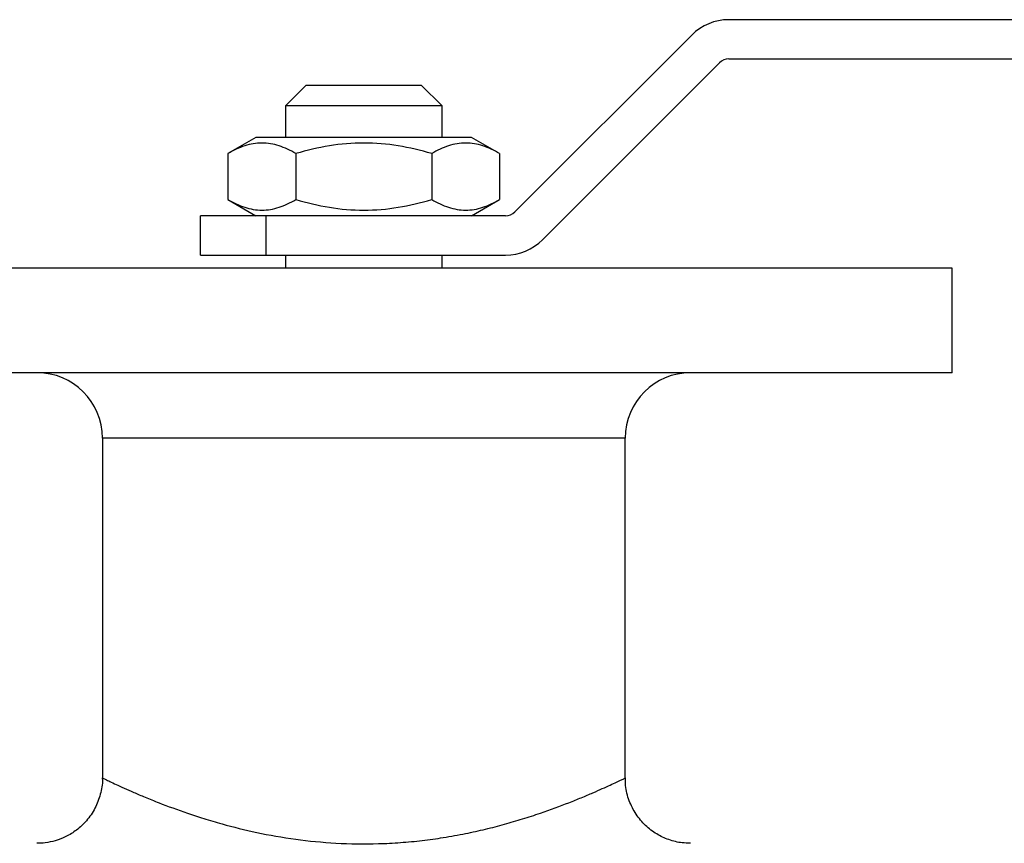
# Model space of a CAD drawing. Header units: millimetres. Extents: x -155 to 245, y -82 to 123.
# Tile 20 of 21: x -26 to 49, y 60 to 122. Entities that reach past the tile are written whole.
import ezdxf

# ---------------------------------------------------------------- set-up
doc = ezdxf.new("R2010")
doc.units = ezdxf.units.MM

msp = doc.modelspace()

# ---------------------------------------------------------------- linework, layer by layer
at = {"color": 7, "linetype": 'Continuous', "lineweight": 25}
for p, q in [((245, 122.5), (27.914, 122.5)), ((25.086, 121.328), (11.55, 107.793)), ((13.672, 105.672), (27.207, 119.207)), ((27.914, 119.5), (245, 119.5)), ((-4.4, 117.5), (-6, 115.9)), ((-4.4, 117.5), (4.4, 117.5)), ((6, 115.9), (4.4, 117.5)), ((-6, 115.9), (-6, 113.5)), ((6, 115.9), (-6, 115.9)), ((6, 113.5), (6, 115.9)), ((-8.25, 113.5), (-10.392, 112.263)), ((8.25, 113.5), (-8.25, 113.5)), ((10.392, 112.263), (8.25, 113.5)), ((-10.392, 112.263), (-10.392, 108.737)), ((-5.196, 112.263), (-5.196, 108.737)), ((5.196, 112.263), (5.196, 108.737)), ((10.392, 112.263), (10.392, 108.737)), ((-10.392, 108.737), (-8.25, 107.5)), ((8.25, 107.5), (10.392, 108.737)), ((10.843, 107.5), (-12.5, 107.5)), ((-12.5, 104.5), (-12.5, 107.5)), ((-7.5, 107.5), (-7.5, 104.5)), ((-12.5, 104.5), (10.843, 104.5)), ((-6, 104.5), (-6, 103.5)), ((6, 103.5), (6, 104.5)), ((45, 103.5), (-45, 103.5)), ((45, 95.5), (45, 103.5)), ((45, 95.5), (-45, 95.5)), ((-20, 90.5), (-20, 64.5)), ((20, 64.499), (20, 90.5))]:
    msp.add_line(p, q, dxfattribs=at)
at = {"color": 1, "linetype": 'Continuous', "lineweight": 25}
msp.add_line((20, 90.5), (-20, 90.5), dxfattribs=at)
at = {"color": 7, "linetype": 'Continuous', "lineweight": 25}
for centre, radius, start, end in [((27.914, 118.5), 4, 90, 135), ((27.914, 118.5), 1, 90, 135), ((10.843, 108.5), 1, 270, 315), ((10.843, 108.5), 4, 270, 315), ((-25, 90.5), 5, 0, 90), ((25, 90.5), 5, 90, 180)]:
    msp.add_arc(centre, radius, start, end, dxfattribs=at)
for points, knots in [([(-5.196, 112.263), (-5.62, 112.508), (-6.048, 112.71), (-6.911, 112.99), (-7.347, 113.066), (-8.01, 113.067), (-8.232, 113.048), (-8.671, 112.975), (-8.889, 112.921), (-9.539, 112.711), (-9.968, 112.508), (-10.392, 112.263)], [0, 0, 0, 0, 0.25, 0.25, 0.5, 0.5, 0.625, 0.625, 0.75, 0.75, 1, 1, 1, 1]), ([(5.196, 112.263), (4.35, 112.507), (3.496, 112.709), (1.767, 112.99), (0.891, 113.067), (-0.889, 113.067), (-1.767, 112.99), (-3.497, 112.709), (-4.35, 112.507), (-5.196, 112.263)], [0, 0, 0, 0, 0.25, 0.25, 0.5, 0.5, 0.75, 0.75, 1, 1, 1, 1]), ([(10.392, 112.263), (9.968, 112.508), (9.541, 112.71), (8.677, 112.99), (8.241, 113.066), (7.578, 113.067), (7.356, 113.048), (6.917, 112.975), (6.699, 112.921), (6.049, 112.711), (5.621, 112.508), (5.196, 112.263)], [0, 0, 0, 0, 0.25, 0.25, 0.5, 0.5, 0.625, 0.625, 0.75, 0.75, 1, 1, 1, 1]), ([(-10.392, 108.737), (-9.968, 108.492), (-9.541, 108.29), (-8.677, 108.01), (-8.241, 107.934), (-7.578, 107.933), (-7.356, 107.952), (-6.917, 108.025), (-6.699, 108.079), (-6.049, 108.289), (-5.621, 108.492), (-5.196, 108.737)], [0, 0, 0, 0, 0.25, 0.25, 0.5, 0.5, 0.625, 0.625, 0.75, 0.75, 1, 1, 1, 1]), ([(-5.196, 108.737), (-4.35, 108.493), (-3.496, 108.291), (-1.767, 108.01), (-0.891, 107.933), (0.889, 107.933), (1.767, 108.01), (3.497, 108.291), (4.35, 108.493), (5.196, 108.737)], [0, 0, 0, 0, 0.25, 0.25, 0.5, 0.5, 0.75, 0.75, 1, 1, 1, 1]), ([(5.196, 108.737), (5.62, 108.492), (6.048, 108.29), (6.911, 108.01), (7.347, 107.934), (8.01, 107.933), (8.232, 107.952), (8.671, 108.025), (8.889, 108.079), (9.539, 108.289), (9.968, 108.492), (10.392, 108.737)], [0, 0, 0, 0, 0.25, 0.25, 0.5, 0.5, 0.625, 0.625, 0.75, 0.75, 1, 1, 1, 1]), ([(-20.011, 64.499), (-20.007, 64.461), (-19.967, 64.046), (-20.131, 63.242), (-20.526, 62.161), (-21.165, 61.229), (-21.936, 60.507), (-22.753, 60.001), (-23.568, 59.687), (-24.325, 59.522), (-24.806, 59.509), (-25.023, 59.503)], [0, 0, 0, 0, 0.014296, 0.159194, 0.305773, 0.45266, 0.585207, 0.706298, 0.816967, 0.917202, 1, 1, 1, 1]), ([(24.988, 59.516), (24.777, 59.517), (24.212, 59.519), (23.33, 59.75), (22.376, 60.195), (21.518, 60.85), (20.79, 61.712), (20.268, 62.755), (20.006, 63.714), (20.021, 64.308), (20.026, 64.499)], [0, 0, 0, 0, 0.080661, 0.216037, 0.345018, 0.482126, 0.626072, 0.772801, 0.926889, 1, 1, 1, 1])]:
    msp.add_open_spline(points, degree=3, knots=knots, dxfattribs=at)
at = {"color": 1, "linetype": 'Continuous', "lineweight": 25}
msp.add_open_spline([(-20, 64.5), (-19.951, 64.476), (-19.85, 64.427), (-19.161, 64.098), (-18.361, 63.732), (-17.616, 63.402), (-16.727, 63.024), (-15.414, 62.493), (-13.9, 61.931), (-12.233, 61.386), (-10.508, 60.875), (-8.192, 60.3), (-5.256, 59.78), (-2.109, 59.472), (0.606, 59.435), (2.811, 59.55), (4.469, 59.708), (6.138, 59.939), (7.76, 60.233), (9.323, 60.58), (10.775, 60.956), (12.181, 61.369), (13.887, 61.926), (15.392, 62.485), (16.675, 63.002), (17.807, 63.483), (18.711, 63.891), (19.364, 64.196), (19.731, 64.37), (19.938, 64.47), (20.023, 64.511), (19.999, 64.5), (19.999, 64.499)], degree=3, knots=[0, 0, 0, 0, 0.050092, 0.102227, 0.129336, 0.156443, 0.183549, 0.212838, 0.264734, 0.290703, 0.318328, 0.366959, 0.417121, 0.466361, 0.517569, 0.54409, 0.570611, 0.597129, 0.626083, 0.653041, 0.679999, 0.706955, 0.735926, 0.78775, 0.813682, 0.841285, 0.892791, 0.918568, 0.946302, 0.97289, 0.999478, 1, 1, 1, 1], dxfattribs=at)

doc.saveas('drawing.dxf')
